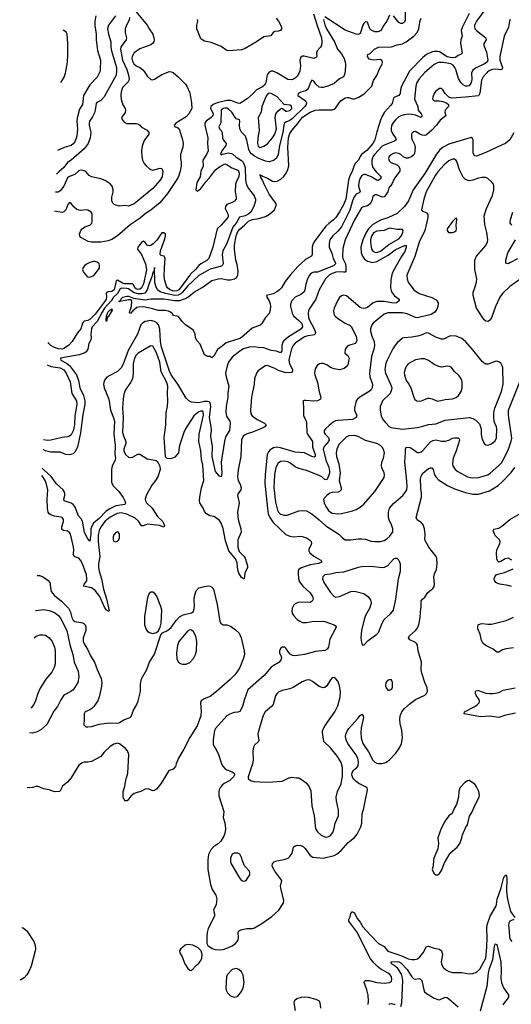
# Model space of a CAD drawing. Header units: inches. Extents: x 1682530 to 1839546, y 640742 to 791647.
# Tile 43 of 256: x 1684013 to 1689325, y 677553 to 688188. Entities that reach past the tile are written whole.
import ezdxf

# ---------------------------------------------------------------- set-up
doc = ezdxf.new("R2010")
doc.units = ezdxf.units.IN
doc.header["$MEASUREMENT"] = 0
doc.layers.add('B6687', color=7, linetype='Continuous')
doc.layers.add('B6688', color=7, linetype='Continuous')

msp = doc.modelspace()

# ---------------------------------------------------------------- linework, layer by layer
at = {"layer": 'B6687', "color": 5}
for points, elevation in [([(1684568, 680000), (1684530, 679951), (1684475, 679910), (1684446, 679850), (1684390, 679848), (1684331, 679870), (1684270, 679879), (1684230, 679899), (1684210, 679904), (1684190, 679904), (1684150, 679893), (1684094, 679891)], 620), ([(1685578, 680000), (1685533, 679930), (1685490, 679876), (1685470, 679861), (1685450, 679858), (1685400, 679880), (1685370, 679875), (1685330, 679854), (1685249, 679831), (1685217, 679803), (1685174, 679750), (1685147, 679750), (1685131, 679790), (1685131, 679849), (1685150, 679910), (1685164, 679990), (1685167, 680000)], 620), ([(1686313, 680000), (1686283, 679970), (1686223, 679937), (1686201, 679919), (1686178, 679890), (1686169, 679870), (1686163, 679850), (1686164, 679804), (1686217, 679637), (1686211, 679570), (1686230, 679514), (1686236, 679450), (1686233, 679413), (1686220, 679370), (1686186, 679314), (1686161, 679290), (1686106, 679254), (1686079, 679221), (1686054, 679170), (1686046, 679114), (1686045, 679010), (1686075, 678845), (1686094, 678794), (1686132, 678730), (1686143, 678690), (1686135, 678630), (1686107, 678570), (1686117, 678530), (1686117, 678510), (1686112, 678490), (1686051, 678370), (1686037, 678330), (1686033, 678290), (1686036, 678210), (1686047, 678187), (1686094, 678154), (1686125, 678145), (1686170, 678140), (1686210, 678145), (1686270, 678166), (1686310, 678186), (1686343, 678210), (1686361, 678230), (1686374, 678250), (1686378, 678270), (1686373, 678330), (1686378, 678342), (1686388, 678350), (1686418, 678362), (1686468, 678370), (1686530, 678373), (1686550, 678380), (1686630, 678427), (1686738, 678502), (1686811, 678569), (1686854, 678630), (1686862, 678650), (1686865, 678675), (1686834, 678806), (1686832, 678828), (1686845, 678890), (1686770, 678990), (1686747, 679030), (1686741, 679050), (1686745, 679070), (1686761, 679090), (1686790, 679104), (1686870, 679116), (1686912, 679130), (1686932, 679148), (1686956, 679184), (1686973, 679250), (1686990, 679264), (1687010, 679270), (1687050, 679268), (1687077, 679257), (1687096, 679236), (1687150, 679159), (1687181, 679141), (1687290, 679131), (1687410, 679160), (1687442, 679178), (1687487, 679213), (1687561, 679299), (1687630, 679353), (1687659, 679390), (1687697, 679470), (1687710, 679510), (1687712, 679610), (1687730, 679670), (1687772, 679870), (1687766, 679890), (1687750, 679902), (1687678, 679938), (1687650, 679958), (1687624, 679984), (1687613, 680000)], 620), ([(1686481, 680000), (1686482, 679990), (1686508, 679970), (1686541, 679961), (1686606, 679954), (1686690, 679953), (1686850, 679964), (1686922, 679998), (1686931, 680000)], 640), ([(1687004, 680000), (1687030, 679998), (1687090, 679960), (1687110, 679942), (1687141, 679901), (1687160, 679860), (1687170, 679698), (1687195, 679590), (1687210, 679447), (1687230, 679415), (1687270, 679381), (1687310, 679362), (1687330, 679359), (1687350, 679365), (1687370, 679376), (1687397, 679410), (1687411, 679450), (1687420, 679510), (1687458, 679590), (1687458, 679650), (1687435, 679750), (1687431, 679790), (1687448, 679850), (1687487, 679933), (1687498, 680000)], 640), ([(1687777, 677550), (1687782, 677590), (1687777, 677650), (1687763, 677710), (1687735, 677790), (1687737, 677803), (1687749, 677811), (1687790, 677811), (1687870, 677789), (1687950, 677780), (1688010, 677787), (1688030, 677803), (1688034, 677826), (1688030, 677849), (1688015, 677870), (1687993, 677890), (1687914, 677934), (1687880, 677960), (1687839, 677999), (1687803, 678043), (1687656, 678336), (1687570, 678450), (1687569, 678470), (1687583, 678497), (1687590, 678535), (1687605, 678550), (1687610, 678553), (1687630, 678539), (1687659, 678479), (1687690, 678441), (1687721, 678390), (1687755, 678350), (1687870, 678227), (1687890, 678209), (1687950, 678176), (1687990, 678127), (1688130, 678081), (1688210, 678045), (1688250, 678036), (1688283, 678037), (1688310, 678044), (1688336, 678064), (1688372, 678108), (1688410, 678177), (1688430, 678182), (1688490, 678158), (1688550, 678147), (1688570, 678131), (1688581, 678090), (1688567, 678013), (1688569, 677990), (1688590, 677950), (1688623, 677923), (1688650, 677908), (1688690, 677895), (1688790, 677897), (1688870, 677882), (1688910, 677884), (1688950, 677900), (1688986, 677934), (1689049, 678050), (1689060, 678170), (1689063, 678270), (1689060, 678370), (1689064, 678410), (1689095, 678505), (1689158, 678610), (1689165, 678630), (1689172, 678690), (1689215, 678810), (1689242, 678910), (1689250, 678935), (1689270, 678951), (1689277, 678917), (1689274, 678770), (1689284, 678690), (1689316, 678556), (1689362, 678490)], 580), ([(1689351, 678470), (1689310, 678450), (1689297, 678430), (1689294, 678407), (1689302, 678342), (1689304, 678284), (1689310, 678261), (1689331, 678230)], 580), ([(1684035, 678383), (1684050, 678380), (1684090, 678346), (1684167, 678230), (1684181, 678190), (1684183, 678150), (1684181, 678130), (1684136, 677964), (1684112, 677908), (1684090, 677870), (1684060, 677840), (1684024, 677816), (1684013, 677812)], 620), ([(1688990, 677484), (1689063, 677750), (1689079, 677890), (1689090, 677940), (1689125, 678035), (1689142, 678178), (1689150, 678207), (1689170, 678199), (1689212, 678012), (1689216, 677910), (1689213, 677830), (1689218, 677790), (1689241, 677730), (1689285, 677670), (1689295, 677650), (1689293, 677630), (1689281, 677610), (1689250, 677574), (1689234, 677546)], 560), ([(1688130, 677530), (1688143, 677570), (1688151, 677810), (1688147, 677850), (1688137, 677877), (1688098, 677938), (1688056, 677976), (1688031, 677990), (1688027, 678007), (1688022, 678010), (1688090, 678014), (1688110, 678012), (1688130, 678002), (1688201, 677930), (1688250, 677851), (1688270, 677828), (1688290, 677825), (1688330, 677832), (1688345, 677825), (1688357, 677810), (1688378, 677710), (1688388, 677688), (1688408, 677668), (1688490, 677620), (1688530, 677604), (1688550, 677602), (1688610, 677630), (1688630, 677625), (1688650, 677612), (1688750, 677526)], 560), ([(1686993, 677487), (1686978, 677570), (1686984, 677596), (1687006, 677614), (1687059, 677630), (1687090, 677633), (1687130, 677630), (1687211, 677610), (1687247, 677590), (1687255, 677570), (1687262, 677510)], 580), ([(1688000, 677550), (1688010, 677559), (1688030, 677560), (1688065, 677550)], 560)]:
    msp.add_lwpolyline(points, dxfattribs=dict(at, elevation=elevation))
for points, elevation in [([(1688870, 679969), (1688850, 679967), (1688822, 679950), (1688770, 679890), (1688759, 679850), (1688753, 679790), (1688731, 679710), (1688710, 679675), (1688686, 679614), (1688650, 679589), (1688610, 679534), (1688568, 679450), (1688531, 679350), (1688539, 679290), (1688531, 679231), (1688488, 679130), (1688483, 679110), (1688481, 679050), (1688471, 679010), (1688487, 678970), (1688510, 678951), (1688530, 678951), (1688550, 678965), (1688570, 678998), (1688601, 679079), (1688652, 679168), (1688670, 679191), (1688739, 679250), (1688767, 679290), (1688789, 679350), (1688797, 679383), (1688834, 679466), (1688850, 679491), (1688874, 679585), (1688901, 679630), (1688927, 679693), (1688979, 679790), (1688982, 679810), (1688975, 679850), (1688950, 679903), (1688930, 679929)], 620), ([(1686370, 679185), (1686330, 679184), (1686310, 679174), (1686290, 679133), (1686290, 679092), (1686298, 679070), (1686390, 678910), (1686410, 678889), (1686430, 678883), (1686450, 678886), (1686463, 678897), (1686498, 678950), (1686501, 678970), (1686495, 678990), (1686443, 679050), (1686421, 679101), (1686410, 679139), (1686390, 679175)], 640), ([(1685830, 678197), (1685801, 678190), (1685751, 678150), (1685741, 678130), (1685743, 678110), (1685767, 678067), (1685797, 677990), (1685830, 677938), (1685850, 677921), (1685870, 677919), (1685923, 677977), (1685950, 677997), (1685970, 678027), (1685979, 678050), (1685984, 678090), (1685972, 678132), (1685942, 678162), (1685884, 678190)], 620), ([(1686350, 677939), (1686310, 677929), (1686256, 677870), (1686249, 677850), (1686239, 677730), (1686244, 677704), (1686258, 677678), (1686290, 677645), (1686330, 677630), (1686350, 677633), (1686370, 677642), (1686410, 677690), (1686429, 677729), (1686438, 677790), (1686426, 677866), (1686410, 677904), (1686382, 677930)], 620)]:
    msp.add_lwpolyline(points, close=True, dxfattribs=dict(at, elevation=elevation))
at = {"layer": 'B6688', "color": 5}
for points, elevation in [([(1689050, 688310), (1688948, 688172), (1688928, 688130), (1688926, 688110), (1688930, 688090), (1688947, 688070), (1689050, 687990), (1689054, 687970), (1689029, 687930), (1689026, 687910), (1689057, 687837), (1689071, 687750), (1689062, 687730), (1689036, 687710), (1688937, 687663), (1688910, 687644), (1688896, 687610), (1688897, 687543), (1688892, 687510), (1688870, 687475), (1688850, 687468), (1688830, 687471), (1688804, 687484), (1688778, 687510), (1688753, 687553), (1688724, 687650), (1688713, 687673), (1688695, 687695), (1688670, 687710), (1688590, 687727), (1688536, 687724), (1688490, 687704), (1688390, 687616), (1688330, 687550), (1688305, 687510), (1688293, 687470), (1688277, 687330), (1688315, 687250), (1688317, 687210), (1688351, 687170), (1688362, 687150), (1688359, 687141), (1688350, 687132), (1688290, 687157), (1688250, 687164), (1688210, 687166), (1688170, 687161), (1688131, 687149), (1688110, 687137), (1688076, 687110), (1688050, 687080), (1688030, 687043), (1688025, 687010), (1688028, 686990), (1688045, 686950), (1688072, 686910), (1688079, 686890), (1688064, 686876), (1687950, 686833), (1687930, 686820), (1687846, 686730), (1687830, 686705), (1687818, 686670), (1687819, 686630), (1687830, 686590), (1687865, 686545), (1687902, 686510), (1687917, 686490), (1687910, 686470), (1687890, 686451), (1687870, 686454), (1687812, 686492), (1687750, 686517), (1687730, 686517), (1687710, 686503), (1687689, 686470), (1687676, 686430), (1687675, 686390), (1687690, 686330), (1687682, 686318), (1687650, 686303), (1687626, 686274), (1687607, 686230), (1687581, 686130), (1687490, 685951), (1687450, 685904), (1687393, 685850), (1687364, 685810), (1687355, 685770), (1687358, 685730), (1687385, 685665), (1687399, 685610), (1687422, 685570), (1687426, 685550), (1687402, 685530), (1687230, 685459), (1687190, 685462), (1687161, 685450), (1687144, 685430), (1687123, 685390), (1687105, 685330), (1687095, 685270), (1687085, 685250), (1687050, 685221), (1686989, 685191), (1686950, 685147), (1686938, 685110), (1686938, 685090), (1686957, 685017), (1686970, 684990), (1687030, 684940), (1687057, 684910), (1687065, 684890), (1687067, 684870), (1687055, 684850), (1687030, 684829), (1686917, 684763), (1686863, 684717), (1686855, 684705), (1686844, 684670), (1686846, 684610), (1686830, 684588), (1686787, 684607), (1686730, 684614), (1686650, 684645), (1686590, 684647), (1686550, 684655), (1686491, 684651), (1686430, 684631), (1686390, 684609), (1686310, 684541), (1686270, 684488), (1686255, 684450), (1686238, 684370), (1686242, 684330), (1686273, 684230), (1686263, 684157), (1686262, 684110), (1686245, 684010), (1686241, 683950), (1686246, 683906), (1686283, 683850), (1686287, 683830), (1686278, 683750), (1686238, 683682), (1686224, 683636), (1686190, 683410), (1686198, 683290), (1686190, 683250), (1686170, 683256), (1686129, 683309), (1686094, 683470), (1686097, 683577), (1686077, 683690), (1686084, 683750), (1686083, 683790), (1686064, 683890), (1686078, 684010), (1686072, 684050), (1686059, 684059), (1686043, 684063), (1686010, 684062), (1685950, 684050), (1685870, 684058), (1685841, 684070), (1685810, 684098), (1685722, 684250), (1685650, 684350), (1685630, 684390), (1685544, 684650), (1685533, 684710), (1685526, 684846), (1685513, 684890), (1685493, 684913), (1685470, 684929), (1685430, 684940), (1685370, 684928), (1685338, 684910), (1685323, 684890), (1685284, 684790), (1685184, 684616), (1685132, 684468), (1685110, 684426), (1685070, 684386), (1684978, 684342), (1684955, 684325), (1684930, 684295), (1684921, 684270), (1684918, 684250), (1684924, 684210), (1684977, 684090), (1684993, 683970), (1685028, 683888), (1685038, 683850), (1685031, 683710), (1685046, 683590), (1685041, 683490), (1685047, 683450), (1685045, 683430), (1685013, 683370), (1685005, 683330), (1685003, 683243), (1685006, 683190), (1685027, 683150), (1685085, 683090), (1685130, 683025), (1685149, 682990), (1685156, 682964), (1685150, 682950), (1685050, 682937), (1684978, 682902), (1684944, 682876), (1684870, 682799), (1684811, 682749), (1684795, 682725), (1684782, 682690), (1684782, 682630), (1684770, 682554), (1684750, 682581), (1684714, 682650), (1684692, 682772), (1684677, 682797), (1684649, 682830), (1684610, 682930), (1684592, 682952), (1684570, 682964), (1684492, 682990), (1684488, 683010), (1684500, 683050), (1684499, 683070), (1684494, 683090), (1684482, 683110), (1684410, 683176), (1684354, 683254), (1684270, 683329), (1684256, 683342)], 560), ([(1689313, 688190), (1689306, 688170), (1689294, 688106), (1689246, 688010), (1689201, 687790), (1689199, 687750), (1689230, 687670), (1689227, 687653), (1689210, 687646), (1689154, 687654), (1689120, 687650), (1689076, 687630), (1689052, 687608), (1689022, 687570), (1689004, 687536), (1688985, 687395), (1688970, 687367), (1688830, 687350), (1688681, 687341), (1688651, 687351), (1688630, 687370), (1688610, 687390), (1688585, 687430), (1688570, 687445), (1688550, 687444), (1688507, 687413), (1688490, 687389), (1688475, 687350), (1688474, 687330), (1688490, 687310), (1688550, 687310), (1688585, 687305), (1688627, 687287), (1688645, 687270), (1688646, 687250), (1688610, 687210), (1688608, 687190), (1688616, 687150), (1688556, 687104), (1688517, 687050), (1688467, 686993), (1688410, 686945), (1688390, 686938), (1688360, 686940), (1688335, 686950), (1688290, 686979), (1688270, 686978), (1688254, 686966), (1688247, 686950), (1688246, 686910), (1688252, 686890), (1688280, 686840), (1688286, 686806), (1688277, 686743), (1688270, 686727), (1688251, 686710), (1688210, 686693), (1688190, 686691), (1688162, 686702), (1688130, 686731), (1688110, 686742), (1688070, 686750), (1688030, 686732), (1688005, 686710), (1687996, 686690), (1688004, 686664), (1688024, 686644), (1688090, 686619), (1688106, 686606), (1688119, 686579), (1688119, 686550), (1688063, 686477), (1688033, 686410), (1688001, 686370), (1687992, 686330), (1687970, 686295), (1687950, 686275), (1687930, 686269), (1687870, 686296), (1687850, 686295), (1687842, 686290), (1687830, 686277), (1687818, 686230), (1687800, 686200), (1687770, 686178), (1687718, 686162), (1687706, 686154), (1687630, 686027), (1687528, 685810), (1687505, 685715), (1687501, 685630), (1687505, 685610), (1687533, 685550), (1687538, 685510), (1687536, 685470), (1687530, 685462), (1687510, 685459), (1687470, 685463), (1687430, 685460), (1687390, 685448), (1687357, 685430), (1687317, 685390), (1687250, 685270), (1687214, 685170), (1687147, 685073), (1687135, 685045), (1687128, 685010), (1687132, 684970), (1687139, 684950), (1687196, 684850), (1687208, 684810), (1687205, 684795), (1687195, 684785), (1687180, 684780), (1687126, 684774), (1687090, 684762), (1686990, 684694), (1686967, 684670), (1686949, 684631), (1686930, 684561), (1686922, 684510), (1686929, 684470), (1686960, 684410), (1686960, 684390), (1686950, 684376), (1686930, 684372), (1686878, 684378), (1686810, 684398), (1686770, 684420), (1686690, 684452), (1686670, 684448), (1686608, 684410), (1686587, 684393), (1686570, 684369), (1686550, 684310), (1686548, 684250), (1686518, 684110), (1686507, 683970), (1686511, 683930), (1686526, 683910), (1686578, 683870), (1686658, 683830), (1686676, 683810), (1686662, 683790), (1686620, 683770), (1686530, 683732), (1686470, 683715), (1686440, 683700), (1686426, 683690), (1686411, 683650), (1686401, 683470), (1686375, 683325), (1686367, 683250), (1686372, 683210), (1686394, 683170), (1686405, 683130), (1686401, 683110), (1686372, 683070), (1686367, 683050), (1686384, 682970), (1686366, 682870), (1686375, 682790), (1686402, 682690), (1686406, 682654), (1686370, 682570), (1686369, 682490), (1686384, 682444), (1686438, 682390), (1686450, 682370), (1686473, 682290), (1686473, 682270), (1686445, 682210), (1686438, 682150), (1686430, 682147), (1686410, 682162), (1686381, 682210), (1686370, 682245), (1686362, 682322), (1686346, 682366), (1686271, 682450), (1686237, 682557), (1686213, 682693), (1686190, 682750), (1686170, 682777), (1686130, 682810), (1686110, 682820), (1686069, 682830), (1686032, 682852), (1686010, 682875), (1685995, 682910), (1685959, 682970), (1685955, 682990), (1685958, 683030), (1685978, 683130), (1686002, 683210), (1685990, 683375), (1685978, 683438), (1685970, 683530), (1685947, 683630), (1685953, 683710), (1685997, 683917), (1685996, 683950), (1685990, 683960), (1685970, 683961), (1685950, 683953), (1685895, 683910), (1685805, 683770), (1685785, 683730), (1685746, 683610), (1685736, 683570), (1685730, 683508), (1685690, 683464), (1685653, 683447), (1685630, 683444), (1685609, 683449), (1685597, 683457), (1685589, 683469), (1685575, 683675), (1685592, 683810), (1685594, 683946), (1685610, 684010), (1685615, 684070), (1685611, 684151), (1685612, 684230), (1685601, 684270), (1685543, 684383), (1685526, 684490), (1685490, 684588), (1685450, 684661), (1685430, 684665), (1685293, 684587), (1685270, 684564), (1685254, 684530), (1685239, 684470), (1685239, 684370), (1685231, 684310), (1685211, 684270), (1685157, 684190), (1685137, 684143), (1685129, 684091), (1685124, 683990), (1685130, 683890), (1685125, 683730), (1685133, 683693), (1685161, 683630), (1685160, 683610), (1685137, 683550), (1685138, 683530), (1685157, 683490), (1685190, 683462), (1685210, 683459), (1685230, 683463), (1685290, 683494), (1685310, 683495), (1685390, 683444), (1685455, 683435), (1685486, 683426), (1685498, 683418), (1685514, 683394), (1685527, 683367), (1685531, 683330), (1685504, 683250), (1685481, 683210), (1685441, 683159), (1685404, 683096), (1685384, 683056), (1685370, 683010), (1685373, 682990), (1685383, 682970), (1685443, 682910), (1685503, 682823), (1685554, 682770), (1685568, 682750), (1685576, 682724), (1685570, 682708), (1685525, 682725), (1685390, 682740), (1685350, 682722), (1685330, 682720), (1685298, 682770), (1685262, 682802), (1685170, 682848), (1685110, 682860), (1685067, 682853), (1684990, 682814), (1684938, 682770), (1684891, 682710), (1684870, 682670), (1684860, 682620), (1684861, 682550), (1684878, 682390), (1684865, 682310), (1684863, 682270), (1684870, 682230), (1684898, 682150), (1684917, 682037), (1684950, 681932), (1684978, 681802), (1684970, 681794), (1684964, 681804), (1684950, 681810), (1684930, 681843), (1684879, 681959), (1684830, 682024), (1684790, 682050), (1684701, 682070), (1684708, 682090), (1684728, 682112), (1684738, 682130), (1684740, 682150), (1684734, 682190), (1684690, 682310), (1684670, 682350), (1684650, 682370), (1684610, 682385), (1684598, 682398), (1684594, 682414), (1684598, 682470), (1684592, 682510), (1684570, 682603), (1684557, 682637), (1684550, 682650), (1684530, 682663), (1684490, 682671), (1684477, 682677), (1684467, 682687), (1684469, 682710), (1684486, 682766), (1684485, 682790), (1684470, 682810), (1684456, 682816), (1684390, 682825), (1684350, 682839), (1684332, 682852), (1684320, 682870), (1684314, 682910), (1684310, 683010), (1684316, 683110), (1684302, 683170), (1684287, 683210), (1684263, 683250), (1684253, 683264)], 580), ([(1687294, 688190), (1687310, 688132), (1687328, 688090), (1687415, 687950), (1687445, 687870), (1687490, 687818), (1687519, 687770), (1687531, 687730), (1687532, 687708), (1687531, 687630), (1687524, 687596), (1687510, 687570), (1687467, 687550), (1687410, 687497), (1687348, 687472), (1687290, 687457), (1687270, 687455), (1687250, 687460), (1687214, 687490), (1687190, 687524), (1687170, 687533), (1687150, 687502), (1687134, 687450), (1687120, 687430), (1687100, 687420), (1687050, 687406), (1687022, 687390), (1687019, 687370), (1687102, 687310), (1687110, 687290), (1687107, 687270), (1687093, 687250), (1686961, 687119), (1686930, 687097), (1686890, 687081), (1686872, 687068), (1686866, 687050), (1686857, 686970), (1686821, 686830), (1686807, 686733), (1686788, 686692), (1686755, 686665), (1686710, 686653), (1686670, 686661), (1686590, 686693), (1686550, 686715), (1686519, 686739), (1686501, 686761), (1686487, 686787), (1686468, 686888), (1686453, 686930), (1686410, 686971), (1686390, 687010), (1686386, 687050), (1686392, 687092), (1686386, 687106), (1686350, 687116), (1686305, 687190), (1686270, 687221), (1686250, 687231), (1686230, 687233), (1686210, 687229), (1686190, 687212), (1686186, 687074), (1686164, 687030), (1686170, 687010), (1686189, 686989), (1686200, 686970), (1686203, 686910), (1686210, 686890), (1686242, 686850), (1686240, 686830), (1686198, 686770), (1686181, 686730), (1686190, 686727), (1686204, 686736), (1686250, 686747), (1686270, 686749), (1686303, 686743), (1686316, 686736), (1686350, 686701), (1686410, 686667), (1686429, 686649), (1686450, 686590), (1686454, 686455), (1686464, 686404), (1686484, 686364), (1686546, 686286), (1686560, 686250), (1686561, 686230), (1686542, 686170), (1686512, 686110), (1686488, 686090), (1686450, 686069), (1686386, 686054), (1686350, 685990), (1686315, 685945), (1686250, 685771), (1686206, 685690), (1686202, 685650), (1686210, 685550), (1686205, 685535), (1686193, 685527), (1686070, 685493), (1685950, 685425), (1685830, 685314), (1685770, 685241), (1685753, 685227), (1685726, 685214), (1685690, 685210), (1685588, 685230), (1685529, 685249), (1685503, 685270), (1685484, 685310), (1685473, 685350), (1685470, 685510), (1685465, 685475), (1685457, 685463), (1685450, 685459), (1685439, 685410), (1685410, 685340), (1685390, 685270), (1685365, 685235), (1685335, 685225), (1685290, 685228), (1685242, 685242), (1685190, 685279), (1685170, 685285), (1685111, 685289), (1685100, 685280), (1685070, 685230), (1685028, 685192), (1685001, 685150), (1684929, 685070), (1684903, 685030), (1684850, 684928), (1684795, 684870), (1684788, 684850), (1684783, 684790), (1684786, 684750), (1684782, 684730), (1684759, 684690), (1684750, 684630), (1684730, 684599), (1684710, 684585), (1684654, 684566), (1684452, 684530), (1684458, 684510), (1684519, 684479), (1684551, 684451), (1684625, 684350), (1684647, 684290), (1684661, 684210), (1684701, 684130), (1684718, 684070), (1684718, 684030), (1684696, 683924), (1684670, 683727), (1684636, 683570), (1684610, 683515), (1684590, 683498), (1684550, 683486), (1684510, 683493), (1684450, 683517), (1684350, 683517), (1684290, 683532), (1684266, 683544)], 560), ([(1687189, 688250), (1687226, 688126), (1687275, 687990), (1687278, 687950), (1687274, 687910), (1687264, 687890), (1687226, 687850), (1687220, 687830), (1687225, 687790), (1687218, 687782), (1687190, 687770), (1687088, 687792), (1687068, 687792), (1687050, 687783), (1687040, 687750), (1687047, 687690), (1687040, 687630), (1687030, 687607), (1687010, 687579), (1686990, 687557), (1686970, 687544), (1686950, 687539), (1686910, 687540), (1686790, 687615), (1686750, 687633), (1686730, 687633), (1686710, 687621), (1686688, 687592), (1686674, 687506), (1686658, 687482), (1686636, 687464), (1686570, 687429), (1686536, 687390), (1686470, 687332), (1686410, 687293), (1686390, 687284), (1686370, 687285), (1686294, 687314), (1686250, 687314), (1686146, 687290), (1686104, 687270), (1686079, 687250), (1686073, 687230), (1686096, 687190), (1686102, 687170), (1686098, 687150), (1686082, 687130), (1686027, 687093), (1686014, 687070), (1686013, 687050), (1686047, 686910), (1686042, 686850), (1686048, 686770), (1686031, 686730), (1685993, 686670), (1685994, 686606), (1685971, 686550), (1685963, 686490), (1685925, 686430), (1685915, 686350), (1685930, 686336), (1685950, 686345), (1685970, 686363), (1686023, 686437), (1686062, 686478), (1686130, 686567), (1686170, 686599), (1686230, 686630), (1686250, 686625), (1686306, 686586), (1686370, 686561), (1686378, 686550), (1686384, 686530), (1686379, 686490), (1686355, 686445), (1686343, 686410), (1686341, 686330), (1686351, 686270), (1686350, 686250), (1686333, 686227), (1686308, 686212), (1686251, 686190), (1686235, 686170), (1686234, 686150), (1686260, 686090), (1686264, 686070), (1686260, 686050), (1686190, 685970), (1686148, 685930), (1686099, 685730), (1686058, 685610), (1686034, 685586), (1685970, 685550), (1685948, 685532), (1685912, 685490), (1685860, 685440), (1685770, 685316), (1685731, 685270), (1685710, 685258), (1685670, 685257), (1685632, 685272), (1685611, 685290), (1685600, 685310), (1685581, 685370), (1685575, 685410), (1685577, 685510), (1685585, 685610), (1685574, 685634), (1685541, 685641), (1685529, 685650), (1685534, 685690), (1685577, 685810), (1685587, 685850), (1685587, 685870), (1685570, 685887), (1685550, 685884), (1685530, 685862), (1685495, 685805), (1685455, 685765), (1685430, 685748), (1685410, 685744), (1685391, 685751), (1685370, 685782), (1685350, 685794), (1685330, 685780), (1685288, 685730), (1685287, 685710), (1685328, 685650), (1685371, 685550), (1685382, 685490), (1685377, 685450), (1685350, 685336), (1685330, 685290), (1685310, 685277), (1685290, 685274), (1685270, 685280), (1685258, 685290), (1685244, 685324), (1685230, 685336), (1685150, 685336), (1685123, 685343), (1685070, 685375), (1685054, 685366), (1685032, 685270), (1685010, 685253), (1684970, 685248), (1684947, 685233), (1684949, 685190), (1684946, 685170), (1684936, 685150), (1684830, 685006), (1684770, 684948), (1684750, 684939), (1684710, 684931), (1684699, 684921), (1684691, 684910), (1684673, 684850), (1684636, 684804), (1684580, 684710), (1684540, 684670), (1684490, 684635), (1684470, 684628), (1684430, 684633), (1684390, 684647), (1684350, 684670), (1684327, 684690), (1684321, 684700)], 580), ([(1685270, 688272), (1685390, 688130), (1685410, 688090), (1685450, 688030), (1685463, 687990), (1685465, 687970), (1685461, 687950), (1685449, 687931), (1685430, 687917), (1685310, 687873), (1685251, 687830), (1685228, 687790), (1685225, 687770), (1685230, 687740), (1685245, 687710), (1685270, 687688), (1685311, 687671), (1685345, 687645), (1685363, 687623), (1685390, 687578), (1685430, 687542), (1685450, 687539), (1685470, 687544), (1685550, 687596), (1685630, 687627), (1685650, 687625), (1685670, 687616), (1685730, 687567), (1685805, 687490), (1685819, 687470), (1685850, 687396), (1685870, 687290), (1685871, 687230), (1685840, 687170), (1685810, 687140), (1685701, 687070), (1685682, 687050), (1685688, 687030), (1685710, 687027), (1685721, 687021), (1685738, 686998), (1685771, 686890), (1685778, 686850), (1685777, 686810), (1685749, 686730), (1685750, 686690), (1685758, 686650), (1685758, 686610), (1685745, 686550), (1685727, 686493), (1685705, 686450), (1685611, 686310), (1685526, 686210), (1685428, 686132), (1685370, 686092), (1685316, 686044), (1685207, 685973), (1685070, 685852), (1685010, 685814), (1684970, 685798), (1684890, 685785), (1684790, 685783), (1684753, 685793), (1684674, 685834), (1684661, 685850), (1684659, 685870), (1684675, 685910), (1684689, 685930), (1684717, 685950), (1684771, 685969), (1684794, 685990), (1684797, 686010), (1684795, 686090), (1684784, 686110), (1684750, 686129), (1684730, 686133), (1684670, 686126), (1684630, 686138), (1684602, 686162), (1684570, 686202), (1684550, 686214), (1684533, 686190), (1684510, 686134), (1684490, 686112), (1684470, 686105), (1684390, 686118), (1684389, 686118)], 620), ([(1685198, 688210), (1685196, 688184), (1685166, 688130), (1685154, 688090), (1685153, 688050), (1685166, 687990), (1685165, 687970), (1685117, 687910), (1685106, 687890), (1685101, 687870), (1685125, 687750), (1685172, 687650), (1685190, 687590), (1685196, 687550), (1685193, 687530), (1685184, 687516), (1685124, 687456), (1685110, 687410), (1685104, 687370), (1685108, 687330), (1685128, 687268), (1685151, 687230), (1685157, 687210), (1685154, 687186), (1685114, 687130), (1685119, 687110), (1685142, 687082), (1685168, 687068), (1685270, 687067), (1685290, 687061), (1685310, 687050), (1685330, 687025), (1685390, 686993), (1685409, 686970), (1685409, 686950), (1685359, 686881), (1685337, 686823), (1685329, 686770), (1685331, 686710), (1685339, 686670), (1685356, 686636), (1685378, 686610), (1685410, 686579), (1685430, 686568), (1685450, 686563), (1685530, 686584), (1685550, 686579), (1685559, 686550), (1685553, 686490), (1685528, 686450), (1685450, 686364), (1685250, 686198), (1685190, 686174), (1685150, 686179), (1685090, 686175), (1685050, 686184), (1685032, 686192), (1685022, 686202), (1685010, 686226), (1685007, 686270), (1685022, 686330), (1685023, 686350), (1685011, 686390), (1684990, 686416), (1684938, 686450), (1684890, 686470), (1684789, 686489), (1684765, 686505), (1684729, 686549), (1684699, 686559), (1684670, 686563), (1684650, 686554), (1684610, 686514), (1684550, 686493), (1684530, 686481), (1684490, 686390), (1684450, 686338), (1684430, 686326), (1684399, 686325)], 640), ([(1685048, 688230), (1684974, 688130), (1684963, 688090), (1684972, 688030), (1684999, 687950), (1684998, 687890), (1685004, 687850), (1685057, 687670), (1685060, 687630), (1685054, 687590), (1684925, 687355), (1684890, 687316), (1684847, 687293), (1684839, 687282), (1684828, 687210), (1684820, 687180), (1684801, 687139), (1684768, 687090), (1684762, 687070), (1684762, 687050), (1684783, 686970), (1684775, 686910), (1684752, 686850), (1684708, 686792), (1684570, 686670), (1684530, 686644), (1684490, 686590), (1684435, 686545), (1684409, 686518)], 660), ([(1684834, 688230), (1684825, 688170), (1684826, 688126), (1684839, 688030), (1684839, 687970), (1684855, 687855), (1684887, 687750), (1684884, 687650), (1684877, 687623), (1684850, 687567), (1684770, 687484), (1684702, 687370), (1684690, 687273), (1684658, 687222), (1684635, 687125), (1684631, 687090), (1684638, 687010), (1684630, 686928), (1684607, 686870), (1684592, 686848), (1684570, 686830), (1684494, 686806), (1684421, 686776)], 680), ([(1688870, 688256), (1688798, 688110), (1688784, 688070), (1688795, 688010), (1688780, 687970), (1688777, 687930), (1688793, 687827), (1688783, 687817), (1688750, 687802), (1688720, 687780), (1688683, 687777), (1688630, 687787), (1688550, 687839), (1688530, 687845), (1688495, 687845), (1688470, 687840), (1688410, 687810), (1688370, 687780), (1688223, 687630), (1688137, 687470), (1688127, 687430), (1688125, 687390), (1688110, 687370), (1688061, 687350), (1688050, 687341), (1688036, 687284), (1688020, 687260), (1687956, 687190), (1687930, 687146), (1687910, 687101), (1687870, 686978), (1687849, 686890), (1687829, 686851), (1687764, 686776), (1687705, 686730), (1687690, 686710), (1687672, 686670), (1687642, 686638), (1687627, 686613), (1687610, 686559), (1687576, 686490), (1687565, 686455), (1687535, 686250), (1687510, 686188), (1687470, 686111), (1687430, 686050), (1687399, 686021), (1687352, 685988), (1687322, 685958), (1687200, 685800), (1687184, 685770), (1687173, 685730), (1687172, 685650), (1687167, 685633), (1687102, 685598), (1687018, 685522), (1686936, 685430), (1686881, 685359), (1686840, 685290), (1686819, 685270), (1686790, 685247), (1686750, 685226), (1686681, 685210), (1686682, 685190), (1686708, 685150), (1686719, 685119), (1686724, 685090), (1686719, 685050), (1686707, 685013), (1686668, 684970), (1686630, 684906), (1686610, 684888), (1686524, 684856), (1686410, 684756), (1686390, 684744), (1686242, 684698), (1686200, 684660), (1686150, 684624), (1686110, 684555), (1686090, 684535), (1686070, 684548), (1686046, 684550), (1686010, 684569), (1685963, 684683), (1685930, 684718), (1685914, 684750), (1685909, 684790), (1685890, 684829), (1685870, 684849), (1685809, 684889), (1685769, 684929), (1685730, 684982), (1685674, 684994), (1685665, 685010), (1685644, 685030), (1685619, 685039), (1685585, 685045), (1685510, 685045), (1685450, 685064), (1685350, 685085), (1685296, 685084), (1685280, 685080), (1685236, 685044), (1685210, 685014), (1685199, 685030), (1685221, 685090), (1685224, 685150), (1685210, 685161), (1685190, 685162), (1685096, 685144), (1685090, 685139), (1685084, 685145), (1685101, 685159), (1685104, 685170), (1685127, 685190), (1685170, 685201), (1685190, 685200), (1685241, 685181), (1685370, 685163), (1685431, 685171), (1685569, 685171), (1685690, 685153), (1685744, 685156), (1685803, 685177), (1685842, 685198), (1685902, 685250), (1685985, 685295), (1686090, 685372), (1686162, 685390), (1686188, 685392), (1686258, 685378), (1686290, 685377), (1686332, 685388), (1686356, 685404), (1686370, 685430), (1686374, 685470), (1686362, 685542), (1686349, 685591), (1686334, 685710), (1686334, 685754), (1686350, 685852), (1686370, 685899), (1686390, 685926), (1686447, 685973), (1686484, 686010), (1686530, 686031), (1686598, 686042), (1686670, 686062), (1686713, 686087), (1686767, 686133), (1686786, 686190), (1686778, 686210), (1686710, 686304), (1686654, 686410), (1686636, 686456), (1686616, 686490), (1686618, 686498), (1686606, 686510), (1686610, 686515), (1686622, 686502), (1686630, 686504), (1686636, 686496), (1686690, 686476), (1686745, 686445), (1686770, 686439), (1686796, 686444), (1686834, 686466), (1686865, 686495), (1686891, 686529), (1686911, 686570), (1686920, 686610), (1686911, 686810), (1686917, 686910), (1686930, 686957), (1686952, 686990), (1687016, 687064), (1687070, 687134), (1687150, 687188), (1687210, 687210), (1687250, 687214), (1687390, 687214), (1687410, 687220), (1687430, 687236), (1687465, 687290), (1687483, 687310), (1687530, 687342), (1687552, 687348), (1687570, 687346), (1687610, 687332), (1687630, 687334), (1687670, 687349), (1687733, 687387), (1687818, 687470), (1687836, 687530), (1687870, 687586), (1687902, 687658), (1687930, 687707), (1687934, 687730), (1687927, 687747), (1687910, 687756), (1687831, 687751), (1687790, 687763), (1687769, 687790), (1687776, 687810), (1687798, 687822), (1687848, 687870), (1687890, 687890), (1688030, 687895), (1688090, 687915), (1688150, 687928), (1688190, 687948), (1688273, 688010), (1688309, 688050), (1688325, 688090), (1688340, 688180), (1688350, 688204)], 540), ([(1686783, 688203), (1686810, 688170), (1686843, 688110), (1686841, 688090), (1686829, 688070), (1686810, 688063), (1686770, 688060), (1686750, 688051), (1686725, 688015), (1686650, 688004), (1686570, 687948), (1686450, 687876), (1686410, 687863), (1686270, 687853), (1686250, 687856), (1686190, 687898), (1686130, 687925), (1686083, 687943), (1686010, 687955), (1685990, 687965), (1685970, 687982), (1685927, 688090), (1685926, 688130), (1685936, 688170), (1685933, 688190)], 620), ([(1688010, 688235), (1687978, 688170), (1687946, 688130), (1687927, 688090), (1687910, 688069), (1687884, 688056), (1687850, 688057), (1687810, 688074), (1687796, 688090), (1687770, 688160), (1687750, 688165), (1687730, 688146), (1687721, 688130), (1687690, 688038), (1687670, 688028), (1687650, 688030), (1687530, 688076), (1687310, 688220)], 560), ([(1688177, 688270), (1688176, 688184), (1688170, 688161), (1688150, 688146), (1688130, 688148), (1688110, 688158), (1688050, 688229)], 560), ([(1684456, 687509), (1684492, 687568), (1684507, 687610), (1684528, 687730), (1684534, 687810), (1684534, 687934), (1684525, 688030), (1684514, 688054), (1684490, 688071), (1684483, 688073)], 720), ([(1689353, 686967), (1689307, 686890), (1689265, 686855), (1689050, 686752), (1688950, 686714), (1688930, 686716), (1688918, 686730), (1688911, 686750), (1688911, 686891), (1688905, 686905), (1688890, 686915), (1688650, 686843), (1688590, 686812), (1688550, 686778), (1688510, 686724), (1688390, 686525), (1688264, 686350), (1688213, 686230), (1688170, 686170), (1688090, 686094), (1687990, 686049), (1687910, 686023), (1687830, 685975), (1687781, 685930), (1687755, 685890), (1687721, 685810), (1687700, 685730), (1687704, 685670), (1687715, 685635), (1687740, 685600), (1687770, 685579), (1687826, 685566), (1687870, 685576), (1687994, 685646), (1688070, 685703), (1688170, 685750), (1688189, 685749), (1688190, 685730), (1688175, 685685), (1688138, 685630), (1688079, 685530), (1688037, 685450), (1688023, 685377), (1688019, 685290), (1688029, 685250), (1688064, 685204), (1688113, 685170), (1688114, 685150), (1688084, 685130), (1688050, 685125), (1687950, 685143), (1687870, 685145), (1687833, 685130), (1687770, 685080), (1687750, 685071), (1687730, 685068), (1687710, 685070), (1687690, 685080), (1687545, 685205), (1687510, 685212), (1687490, 685205), (1687470, 685187), (1687448, 685152), (1687409, 685070), (1687403, 685043), (1687408, 685010), (1687419, 684990), (1687445, 684965), (1687530, 684911), (1687584, 684884), (1687595, 684875), (1687647, 684770), (1687656, 684724), (1687650, 684703), (1687636, 684690), (1687570, 684670), (1687550, 684658), (1687530, 684630), (1687526, 684586), (1687560, 684560), (1687573, 684530), (1687559, 684461), (1687542, 684438), (1687519, 684421), (1687470, 684407), (1687410, 684416), (1687372, 684432), (1687330, 684460), (1687290, 684475), (1687270, 684475), (1687251, 684470), (1687227, 684453), (1687205, 684415), (1687199, 684370), (1687202, 684350), (1687231, 684270), (1687247, 684167), (1687268, 684110), (1687264, 684090), (1687230, 684070), (1687188, 684068), (1687104, 684076), (1687085, 684075), (1687073, 684067), (1687077, 684057), (1687079, 683990), (1687078, 683910), (1687103, 683863), (1687113, 683833), (1687114, 683730), (1687122, 683710), (1687177, 683630), (1687178, 683570), (1687204, 683490), (1687204, 683470), (1687190, 683464), (1687170, 683470), (1687090, 683509), (1686990, 683515), (1686830, 683564), (1686790, 683571), (1686756, 683564), (1686719, 683541), (1686700, 683520), (1686685, 683490), (1686665, 683270), (1686661, 683181), (1686689, 682909), (1686699, 682850), (1686714, 682810), (1686750, 682755), (1686890, 682626), (1686930, 682610), (1686970, 682602), (1687048, 682608), (1687065, 682605), (1687111, 682590), (1687143, 682570), (1687161, 682550), (1687165, 682530), (1687159, 682510), (1687138, 682470), (1687136, 682450), (1687146, 682430), (1687190, 682392), (1687265, 682350), (1687278, 682330), (1687246, 682314), (1687150, 682298), (1687054, 682266), (1687029, 682250), (1687021, 682230), (1687021, 682210), (1687025, 682150), (1687036, 682116), (1687073, 682070), (1687150, 681998), (1687181, 681950), (1687183, 681930), (1687174, 681907), (1687150, 681891), (1687030, 681896), (1686990, 681880), (1686970, 681860), (1686956, 681830), (1686954, 681794), (1686962, 681770), (1686974, 681750), (1687010, 681710), (1687038, 681690), (1687070, 681677), (1687110, 681675), (1687190, 681690), (1687310, 681686), (1687412, 681652), (1687423, 681643), (1687431, 681630), (1687415, 681590), (1687363, 681497), (1687350, 681409), (1687336, 681390), (1687310, 681376), (1687210, 681365), (1687090, 681330), (1686990, 681317), (1686962, 681322), (1686936, 681336), (1686916, 681356), (1686890, 681400), (1686876, 681410), (1686848, 681410), (1686830, 681395), (1686819, 681370), (1686819, 681350), (1686838, 681310), (1686840, 681290), (1686834, 681270), (1686814, 681246), (1686750, 681210), (1686730, 681194), (1686655, 681105), (1686479, 680950), (1686442, 680850), (1686420, 680770), (1686390, 680716), (1686370, 680708), (1686330, 680703), (1686290, 680691), (1686252, 680668), (1686128, 680532), (1686118, 680510), (1686104, 680410), (1686104, 680364), (1686116, 680330), (1686143, 680290), (1686162, 680250), (1686193, 680150), (1686206, 680126), (1686230, 680100), (1686250, 680086), (1686310, 680065), (1686330, 680050), (1686334, 680030), (1686323, 680010), (1686313, 680000)], 620), ([(1689430, 685394), (1689310, 685307), (1689230, 685231), (1689201, 685190), (1689154, 685090), (1689110, 684966), (1689090, 684939), (1689070, 684927), (1689050, 684930), (1689030, 684945), (1688948, 685070), (1688911, 685210), (1688914, 685246), (1688932, 685292), (1688947, 685353), (1688951, 685390), (1688931, 685490), (1688931, 685589), (1688948, 685632), (1689049, 685750), (1689068, 685790), (1689070, 685810), (1689061, 685890), (1689037, 685977), (1689030, 686070), (1689057, 686150), (1689123, 686290), (1689136, 686350), (1689135, 686395), (1689131, 686411), (1689113, 686433), (1689072, 686472), (1689050, 686482), (1689010, 686484), (1688970, 686476), (1688910, 686456), (1688870, 686448), (1688830, 686461), (1688806, 686486), (1688766, 686566), (1688736, 686656), (1688728, 686668), (1688710, 686682), (1688690, 686682), (1688650, 686663), (1688599, 686621), (1688530, 686545), (1688505, 686510), (1688406, 686330), (1688381, 686250), (1688353, 686133), (1688362, 686122), (1688410, 686100), (1688423, 686083), (1688422, 686050), (1688392, 685910), (1688330, 685784), (1688283, 685630), (1688195, 685430), (1688198, 685390), (1688211, 685351), (1688270, 685269), (1688330, 685232), (1688466, 685186), (1688519, 685159), (1688533, 685127), (1688531, 685090), (1688520, 685060), (1688498, 685030), (1688457, 685003), (1688310, 684968), (1688288, 684972), (1688198, 685010), (1688150, 685022), (1687990, 685022), (1687950, 685007), (1687832, 684910), (1687816, 684890), (1687802, 684850), (1687803, 684823), (1687817, 684770), (1687843, 684710), (1687847, 684670), (1687841, 684630), (1687814, 684550), (1687793, 684370), (1687797, 684330), (1687823, 684250), (1687821, 684210), (1687810, 684190), (1687790, 684170), (1687688, 684112), (1687664, 684090), (1687650, 684070), (1687629, 683990), (1687632, 683970), (1687656, 683910), (1687648, 683890), (1687609, 683871), (1687450, 683859), (1687426, 683854), (1687400, 683840), (1687355, 683805), (1687318, 683770), (1687304, 683750), (1687302, 683730), (1687313, 683710), (1687350, 683675), (1687355, 683650), (1687350, 683630), (1687302, 683578), (1687292, 683550), (1687321, 683430), (1687354, 683354), (1687360, 683310), (1687359, 683290), (1687350, 683258), (1687330, 683219), (1687310, 683223), (1687277, 683250), (1687250, 683265), (1687110, 683318), (1687030, 683340), (1686990, 683359), (1686930, 683402), (1686910, 683412), (1686870, 683420), (1686830, 683416), (1686804, 683396), (1686781, 683350), (1686766, 683274), (1686758, 683130), (1686777, 682977), (1686800, 682890), (1686809, 682869), (1686830, 682848), (1686870, 682835), (1686904, 682836), (1687030, 682882), (1687070, 682887), (1687110, 682883), (1687170, 682851), (1687250, 682785), (1687319, 682719), (1687461, 682630), (1687499, 682590), (1687530, 682571), (1687590, 682569), (1687670, 682581), (1687710, 682582), (1687750, 682576), (1687810, 682555), (1687850, 682550), (1687910, 682553), (1687950, 682561), (1687981, 682579), (1688012, 682608), (1688043, 682657), (1688044, 682690), (1688031, 682730), (1688004, 682784), (1687999, 682810), (1687996, 682870), (1688008, 682910), (1688050, 682963), (1688151, 683049), (1688184, 683090), (1688194, 683110), (1688198, 683142), (1688195, 683205), (1688173, 683410), (1688182, 683510), (1688180, 683550), (1688190, 683570), (1688230, 683567), (1688250, 683557), (1688299, 683519), (1688310, 683513), (1688330, 683512), (1688350, 683520), (1688370, 683535), (1688452, 683628), (1688476, 683644), (1688510, 683648), (1688570, 683637), (1688610, 683635), (1688650, 683646), (1688690, 683666), (1688711, 683671), (1688751, 683670), (1688761, 683661), (1688766, 683646), (1688730, 683530), (1688697, 683450), (1688689, 683390), (1688694, 683370), (1688718, 683330), (1688746, 683306), (1688850, 683251), (1688882, 683242), (1688910, 683239), (1688970, 683244), (1689070, 683273), (1689097, 683290), (1689190, 683372), (1689218, 683402), (1689248, 683450), (1689295, 683550), (1689324, 683636), (1689331, 683669), (1689296, 683916), (1689296, 683970), (1689437, 684330)], 640), ([(1689329, 685970), (1689314, 685994), (1689315, 686030), (1689341, 686110)], 620), ([(1689390, 685606), (1689310, 685560), (1689290, 685552), (1689273, 685553), (1689266, 685566), (1689267, 685590), (1689288, 685670), (1689370, 685810)], 620), ([(1684310, 684460), (1684350, 684443), (1684450, 684428), (1684490, 684404), (1684516, 684370), (1684557, 684277), (1684576, 684150), (1684626, 684070), (1684629, 684030), (1684610, 683910), (1684604, 683810), (1684590, 683746), (1684570, 683705), (1684550, 683688), (1684530, 683682), (1684470, 683674), (1684350, 683645), (1684310, 683641), (1684271, 683649)], 580), ([(1687613, 680000), (1687607, 680010), (1687601, 680030), (1687604, 680056), (1687619, 680081), (1687656, 680110), (1687670, 680129), (1687674, 680170), (1687665, 680210), (1687646, 680250), (1687560, 680370), (1687539, 680410), (1687533, 680447), (1687536, 680470), (1687555, 680510), (1687570, 680530), (1687663, 680637), (1687690, 680673), (1687710, 680687), (1687725, 680670), (1687727, 680650), (1687701, 680539), (1687699, 680490), (1687703, 680430), (1687721, 680370), (1687780, 680280), (1687830, 680189), (1687850, 680167), (1687870, 680157), (1687890, 680154), (1687930, 680155), (1687970, 680164), (1688008, 680192), (1688076, 680264), (1688118, 680322), (1688138, 680370), (1688150, 680430), (1688141, 680510), (1688124, 680584), (1688120, 680630), (1688124, 680670), (1688140, 680710), (1688170, 680748), (1688230, 680803), (1688290, 680844), (1688390, 680893), (1688409, 680910), (1688419, 680930), (1688417, 680970), (1688390, 681030), (1688358, 681130), (1688352, 681170), (1688354, 681250), (1688320, 681370), (1688310, 681432), (1688302, 681450), (1688290, 681462), (1688227, 681490), (1688212, 681510), (1688221, 681530), (1688290, 681590), (1688307, 681613), (1688326, 681650), (1688340, 681730), (1688343, 681790), (1688352, 681850), (1688351, 681910), (1688366, 681930), (1688390, 681950), (1688421, 681999), (1688477, 682043), (1688490, 682065), (1688493, 682090), (1688488, 682170), (1688496, 682204), (1688516, 682250), (1688524, 682310), (1688521, 682370), (1688512, 682390), (1688432, 682490), (1688391, 682570), (1688394, 682630), (1688385, 682690), (1688371, 682730), (1688354, 682754), (1688307, 682787), (1688298, 682810), (1688355, 683030), (1688356, 683070), (1688348, 683132), (1688344, 683230), (1688350, 683257), (1688367, 683290), (1688430, 683341), (1688450, 683349), (1688466, 683346), (1688479, 683330), (1688493, 683273), (1688509, 683250), (1688539, 683219), (1688636, 683156), (1688710, 683121), (1688830, 683080), (1688910, 683062), (1688970, 683064), (1689090, 683100), (1689182, 683158), (1689230, 683199), (1689322, 683298), (1689363, 683350)], 620), ([(1689330, 682350), (1689290, 682371), (1689257, 682363), (1689210, 682334), (1689190, 682329), (1689179, 682339), (1689170, 682366), (1689164, 682430), (1689170, 682458), (1689201, 682530), (1689205, 682550), (1689197, 682570), (1689150, 682616), (1689128, 682672), (1689137, 682683), (1689190, 682697), (1689224, 682716), (1689310, 682788), (1689410, 682845)], 580), ([(1689326, 682066), (1689290, 682078), (1689202, 682090), (1689178, 682098), (1689158, 682110), (1689144, 682130), (1689139, 682150), (1689145, 682170), (1689166, 682194), (1689250, 682217), (1689345, 682255)], 580), ([(1684201, 682183), (1684210, 682185), (1684230, 682185), (1684270, 682166), (1684321, 682130), (1684337, 682110), (1684343, 682090), (1684344, 682050), (1684354, 682010), (1684389, 681970), (1684466, 681906), (1684541, 681830), (1684561, 681790), (1684577, 681730), (1684590, 681702), (1684610, 681688), (1684694, 681674), (1684707, 681667), (1684722, 681650), (1684729, 681629), (1684728, 681590), (1684699, 681510), (1684699, 681470), (1684708, 681448), (1684745, 681390), (1684778, 681318), (1684822, 681250), (1684850, 681170), (1684893, 681070), (1684899, 681030), (1684896, 680990), (1684875, 680885), (1684858, 680830), (1684814, 680770), (1684792, 680748), (1684770, 680732), (1684722, 680710), (1684708, 680690), (1684711, 680629), (1684704, 680570), (1684729, 680550), (1684748, 680548), (1684790, 680553), (1684870, 680577), (1684950, 680591), (1684994, 680594), (1685072, 680590), (1685090, 680595), (1685146, 680630), (1685206, 680650), (1685218, 680662), (1685244, 680730), (1685278, 680790), (1685294, 680830), (1685317, 680930), (1685319, 681010), (1685330, 681069), (1685385, 681170), (1685416, 681250), (1685470, 681334), (1685536, 681545), (1685554, 681566), (1685610, 681591), (1685650, 681623), (1685702, 681698), (1685741, 681739), (1685780, 681760), (1685870, 681782), (1685887, 681793), (1685895, 681810), (1685901, 681850), (1685897, 681930), (1685904, 681976), (1685920, 682020), (1685950, 682050), (1685990, 682063), (1686050, 682071), (1686070, 682070), (1686095, 682055), (1686110, 682023), (1686146, 681870), (1686174, 681690), (1686187, 681667), (1686199, 681659), (1686213, 681653), (1686250, 681651), (1686290, 681638), (1686341, 681601), (1686383, 681563), (1686405, 681510), (1686437, 681370), (1686440, 681330), (1686431, 681290), (1686390, 681190), (1686367, 681150), (1686332, 681108), (1686283, 681057), (1686139, 680930), (1686070, 680879), (1686007, 680853), (1685974, 680830), (1685967, 680810), (1685974, 680714), (1685970, 680670), (1685930, 680559), (1685850, 680436), (1685787, 680310), (1685729, 680210), (1685704, 680150), (1685698, 680122), (1685670, 680092), (1685630, 680078), (1685622, 680070), (1685578, 680000)], 620), ([(1684183, 681805), (1684192, 681808), (1684270, 681816), (1684330, 681807), (1684390, 681786), (1684433, 681753), (1684457, 681717), (1684523, 681590), (1684555, 681435), (1684586, 681330), (1684603, 681250), (1684644, 681150), (1684651, 681090), (1684641, 681030), (1684606, 680970), (1684590, 680950), (1684567, 680933), (1684490, 680890), (1684458, 680842), (1684421, 680770), (1684382, 680718), (1684305, 680575), (1684241, 680519), (1684203, 680497), (1684150, 680482), (1684120, 680484)], 640), ([(1689350, 681403), (1689268, 681392), (1689230, 681380), (1689190, 681355), (1689170, 681355), (1689128, 681390), (1689049, 681429), (1689022, 681450), (1689004, 681484), (1688989, 681550), (1688963, 681610), (1688962, 681630), (1688966, 681650), (1688990, 681664), (1689010, 681667), (1689070, 681657), (1689110, 681658), (1689270, 681700), (1689321, 681719), (1689350, 681736)], 580), ([(1684169, 681512), (1684190, 681528), (1684230, 681544), (1684265, 681545), (1684290, 681541), (1684330, 681512), (1684365, 681470), (1684389, 681411), (1684397, 681370), (1684395, 681230), (1684387, 681190), (1684360, 681140), (1684294, 681066), (1684234, 680966), (1684209, 680911), (1684184, 680830), (1684167, 680790), (1684142, 680758), (1684132, 680750)], 660), ([(1687498, 680000), (1687499, 680010), (1687500, 680110), (1687485, 680165), (1687448, 680230), (1687370, 680322), (1687299, 680390), (1687283, 680490), (1687285, 680510), (1687315, 680565), (1687418, 680710), (1687450, 680776), (1687477, 680870), (1687480, 680930), (1687466, 681006), (1687450, 681043), (1687430, 681069), (1687410, 681083), (1687390, 681078), (1687370, 681059), (1687330, 680993), (1687310, 680973), (1687290, 680970), (1687250, 680985), (1687178, 681038), (1687150, 681052), (1687130, 681056), (1687110, 681054), (1687065, 681035), (1686967, 680973), (1686930, 680959), (1686850, 680942), (1686810, 680924), (1686790, 680907), (1686775, 680885), (1686764, 680830), (1686750, 680790), (1686734, 680770), (1686665, 680710), (1686652, 680688), (1686637, 680650), (1686588, 680490), (1686587, 680470), (1686598, 680402), (1686594, 680390), (1686550, 680350), (1686539, 680330), (1686532, 680290), (1686534, 680190), (1686528, 680150), (1686480, 680010), (1686481, 680000)], 640), ([(1689370, 680699), (1689250, 680673), (1689190, 680652), (1689090, 680665), (1688990, 680658), (1688815, 680690), (1688820, 680710), (1688930, 680770), (1688959, 680790), (1688978, 680810), (1688982, 680830), (1688974, 680850), (1688950, 680884), (1688938, 680910), (1688936, 680930), (1688943, 680937), (1688970, 680941), (1689050, 680914), (1689090, 680908), (1689130, 680908), (1689190, 680922), (1689235, 680945), (1689366, 680970)], 580), ([(1685167, 680000), (1685180, 680050), (1685192, 680250), (1685178, 680290), (1685155, 680315), (1685090, 680367), (1685070, 680374), (1685030, 680362), (1684990, 680336), (1684924, 680276), (1684890, 680229), (1684790, 680175), (1684750, 680168), (1684710, 680168), (1684690, 680162), (1684650, 680134), (1684573, 680007), (1684568, 680000)], 620), ([(1686931, 680000), (1686950, 680005), (1687004, 680000)], 640)]:
    msp.add_lwpolyline(points, dxfattribs=dict(at, elevation=elevation))
for points, elevation in [([(1686710, 687393), (1686693, 687387), (1686677, 687363), (1686630, 687250), (1686623, 687190), (1686590, 687130), (1686600, 686990), (1686587, 686910), (1686583, 686850), (1686590, 686822), (1686610, 686808), (1686650, 686821), (1686690, 686846), (1686745, 686910), (1686769, 686950), (1686786, 687010), (1686772, 687130), (1686782, 687170), (1686802, 687198), (1686830, 687224), (1686850, 687231), (1686890, 687199), (1686899, 687199), (1686930, 687207), (1686952, 687230), (1686950, 687255), (1686930, 687266), (1686870, 687273), (1686796, 687356), (1686730, 687392)], 580), ([(1688730, 686046), (1688690, 686008), (1688633, 685930), (1688631, 685910), (1688647, 685890), (1688690, 685889), (1688710, 685895), (1688729, 685910), (1688734, 685926), (1688729, 685970), (1688735, 686030)], 660), ([(1688010, 685936), (1687950, 685911), (1687870, 685904), (1687836, 685884), (1687815, 685850), (1687804, 685810), (1687804, 685784), (1687815, 685710), (1687827, 685687), (1687850, 685675), (1687870, 685674), (1687910, 685689), (1688000, 685760), (1688110, 685821), (1688133, 685850), (1688152, 685890), (1688155, 685910), (1688150, 685923), (1688090, 685923)], 640), ([(1684830, 685576), (1684810, 685576), (1684770, 685565), (1684733, 685547), (1684714, 685530), (1684700, 685510), (1684693, 685490), (1684701, 685461), (1684739, 685419), (1684750, 685410), (1684770, 685408), (1684814, 685426), (1684876, 685504), (1684876, 685536), (1684870, 685550), (1684850, 685570)], 620), ([(1684950, 684928), (1684947, 684947), (1684949, 684989), (1684958, 685002), (1684966, 685030), (1684990, 685055), (1685005, 685055), (1685010, 685065), (1685013, 685050), (1684970, 684978), (1684963, 684977)], 540), ([(1688410, 684806), (1688350, 684779), (1688310, 684769), (1688250, 684758), (1688167, 684753), (1688150, 684746), (1688090, 684699), (1688068, 684672), (1688046, 684634), (1687982, 684510), (1687970, 684479), (1687960, 684430), (1687959, 684410), (1687965, 684370), (1688020, 684250), (1688032, 684210), (1688030, 684190), (1688014, 684150), (1687932, 684070), (1687907, 684010), (1687908, 683970), (1687920, 683910), (1687937, 683870), (1687960, 683840), (1688009, 683789), (1688022, 683782), (1688150, 683765), (1688310, 683784), (1688370, 683797), (1688430, 683817), (1688510, 683823), (1688610, 683861), (1688870, 683890), (1688910, 683880), (1688943, 683863), (1688982, 683822), (1688998, 683770), (1688999, 683710), (1689006, 683666), (1689030, 683610), (1689050, 683595), (1689070, 683593), (1689110, 683608), (1689150, 683640), (1689166, 683670), (1689170, 683770), (1689166, 683790), (1689145, 683830), (1689140, 683850), (1689135, 683895), (1689135, 683950), (1689145, 683990), (1689219, 684170), (1689238, 684250), (1689232, 684430), (1689227, 684450), (1689210, 684476), (1689190, 684493), (1689170, 684498), (1689150, 684495), (1689074, 684466), (1689050, 684468), (1689030, 684476), (1689010, 684495), (1688910, 684622), (1688830, 684712), (1688790, 684745), (1688730, 684770), (1688670, 684773), (1688650, 684767), (1688610, 684743), (1688590, 684736), (1688570, 684736), (1688516, 684756), (1688430, 684800)], 660), ([(1688350, 684525), (1688290, 684515), (1688210, 684471), (1688190, 684443), (1688175, 684405), (1688168, 684372), (1688169, 684350), (1688190, 684290), (1688218, 684250), (1688238, 684210), (1688270, 684110), (1688284, 684084), (1688305, 684070), (1688330, 684066), (1688355, 684070), (1688421, 684099), (1688441, 684101), (1688470, 684093), (1688510, 684073), (1688530, 684069), (1688610, 684085), (1688690, 684094), (1688730, 684107), (1688753, 684127), (1688784, 684170), (1688793, 684213), (1688794, 684270), (1688789, 684290), (1688782, 684310), (1688761, 684341), (1688710, 684389), (1688673, 684433), (1688660, 684440), (1688630, 684447), (1688570, 684436), (1688530, 684444), (1688490, 684464), (1688430, 684506), (1688390, 684524)], 680), ([(1687630, 683695), (1687570, 683693), (1687541, 683679), (1687462, 683598), (1687438, 683550), (1687433, 683510), (1687435, 683470), (1687461, 683390), (1687474, 683290), (1687464, 683210), (1687488, 683132), (1687488, 683110), (1687470, 683090), (1687455, 683085), (1687390, 683081), (1687365, 683075), (1687330, 683050), (1687297, 683010), (1687301, 682970), (1687319, 682930), (1687350, 682886), (1687370, 682868), (1687390, 682858), (1687450, 682852), (1687490, 682855), (1687550, 682869), (1687610, 682882), (1687650, 682897), (1687690, 682921), (1687730, 682955), (1687850, 683090), (1687950, 683243), (1687956, 683270), (1687950, 683295), (1687926, 683346), (1687923, 683370), (1687927, 683410), (1687943, 683450), (1687955, 683510), (1687944, 683544), (1687929, 683570), (1687910, 683590), (1687871, 683611), (1687750, 683643), (1687670, 683685)], 660), ([(1685070, 682656), (1685050, 682648), (1685030, 682624), (1685023, 682603), (1685023, 682570), (1685030, 682556), (1685050, 682548), (1685070, 682554), (1685084, 682570), (1685092, 682590), (1685090, 682633), (1685079, 682650)], 620), ([(1688090, 682369), (1688070, 682369), (1688050, 682359), (1687986, 682290), (1687950, 682270), (1687930, 682268), (1687810, 682280), (1687710, 682278), (1687670, 682270), (1687510, 682222), (1687430, 682213), (1687370, 682197), (1687311, 682190), (1687287, 682170), (1687284, 682150), (1687300, 682110), (1687370, 682002), (1687410, 681956), (1687430, 681950), (1687470, 681956), (1687590, 682010), (1687630, 682015), (1687730, 681989), (1687776, 681956), (1687803, 681923), (1687810, 681890), (1687807, 681870), (1687792, 681828), (1687749, 681751), (1687733, 681710), (1687707, 681590), (1687700, 681510), (1687703, 681483), (1687714, 681434), (1687730, 681432), (1687777, 681483), (1687870, 681549), (1687890, 681570), (1687928, 681670), (1687950, 681710), (1688019, 681770), (1688050, 681811), (1688076, 681930), (1688104, 682150), (1688127, 682230), (1688126, 682306), (1688121, 682330), (1688110, 682349)], 640), ([(1685450, 682004), (1685430, 682004), (1685410, 681989), (1685393, 681947), (1685360, 681740), (1685362, 681650), (1685380, 681600), (1685390, 681585), (1685410, 681568), (1685450, 681559), (1685490, 681567), (1685513, 681587), (1685532, 681628), (1685540, 681670), (1685547, 681810), (1685538, 681850), (1685490, 681969), (1685470, 681994)], 620), ([(1685850, 681599), (1685830, 681586), (1685732, 681470), (1685719, 681430), (1685707, 681350), (1685710, 681281), (1685728, 681250), (1685750, 681234), (1685770, 681228), (1685810, 681226), (1685850, 681246), (1685891, 681289), (1685912, 681330), (1685923, 681370), (1685925, 681470), (1685915, 681530), (1685890, 681577), (1685870, 681595)], 640), ([(1688010, 681059), (1687990, 681053), (1687970, 681028), (1687967, 680993), (1687971, 680970), (1687990, 680945), (1688010, 680946), (1688030, 680957), (1688041, 680970), (1688041, 681030), (1688030, 681058)], 640)]:
    msp.add_lwpolyline(points, close=True, dxfattribs=dict(at, elevation=elevation))

doc.saveas('drawing.dxf')
